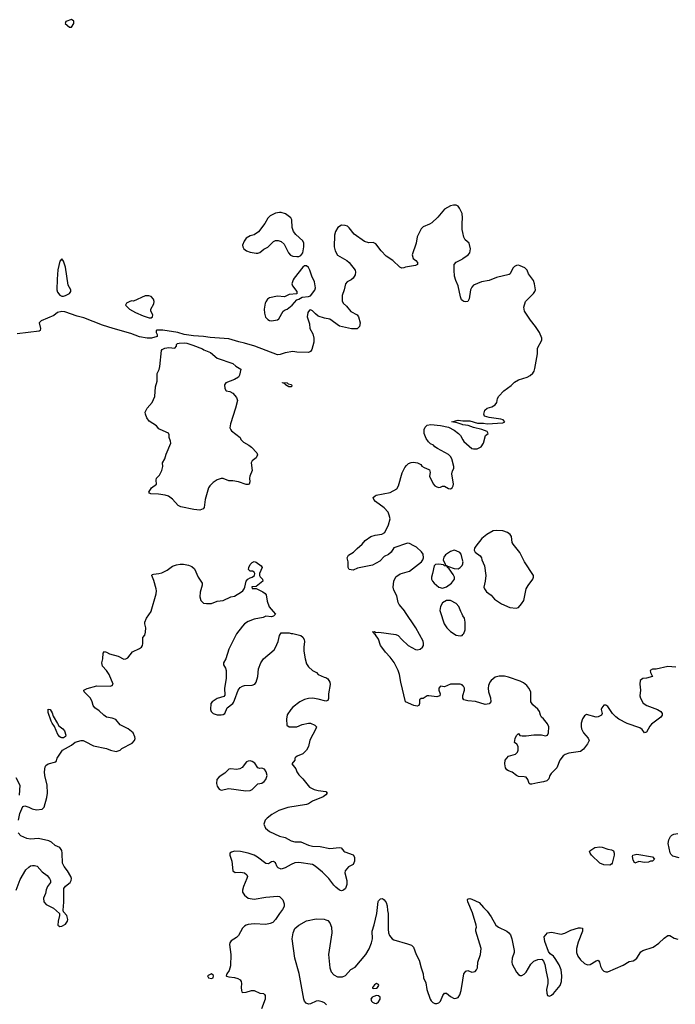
# Model space of a CAD drawing. Header units: inches. Extents: x 1449224 to 1618377, y 389895 to 532950.
# Tile 59 of 105: x 1535437 to 1542185, y 445956 to 456089. Entities that reach past the tile are written whole.
import ezdxf

# ---------------------------------------------------------------- set-up
doc = ezdxf.new("R2010")
doc.units = ezdxf.units.IN
doc.header["$MEASUREMENT"] = 0
for name, color, linetype in [('B5434', 7, 'Continuous'), ('B5435', 7, 'Continuous'), ('B5444', 7, 'Continuous'), ('B5445', 7, 'Continuous')]:
    doc.layers.add(name, color=color, linetype=linetype)

msp = doc.modelspace()

# ---------------------------------------------------------------- linework, layer by layer
at = {"layer": 'B5434', "color": 6, "elevation": 600}
for points in [[(1535424, 447850), (1535440, 447920), (1535470, 447991), (1535490, 447998), (1535530, 447985), (1535566, 447966), (1535610, 447957), (1535670, 447965), (1535690, 447984), (1535716, 448084), (1535723, 448130), (1535720, 448210), (1535696, 448310), (1535692, 448348), (1535700, 448400), (1535707, 448413), (1535730, 448431), (1535810, 448452), (1535817, 448463), (1535824, 448490), (1535879, 448570), (1535970, 448623), (1536008, 448652), (1536070, 448672), (1536090, 448670), (1536110, 448662), (1536196, 448616), (1536332, 448590), (1536372, 448570), (1536430, 448559), (1536470, 448571), (1536489, 448590), (1536595, 448645), (1536620, 448670), (1536625, 448690), (1536623, 448710), (1536604, 448750), (1536553, 448790), (1536471, 448831), (1536426, 448886), (1536390, 448902), (1536330, 448912), (1536305, 448930), (1536257, 448977), (1536210, 449006), (1536194, 449030), (1536183, 449070), (1536166, 449106), (1536102, 449170), (1536098, 449190), (1536133, 449207), (1536230, 449233), (1536369, 449231), (1536390, 449238), (1536399, 449250), (1536358, 449350), (1536332, 449390), (1536290, 449435), (1536284, 449470), (1536293, 449510), (1536296, 449570), (1536310, 449587), (1536330, 449580), (1536362, 449562), (1536450, 449538), (1536510, 449508), (1536529, 449511), (1536550, 449521), (1536597, 449583), (1536670, 449617), (1536690, 449633), (1536700, 449650), (1536704, 449670), (1536706, 449730), (1536724, 449756), (1536733, 449787), (1536735, 449830), (1536725, 449870), (1536725, 449890), (1536743, 449930), (1536789, 450000)], [(1538046, 450000), (1538071, 449970), (1538051, 449949), (1538030, 449945), (1537970, 449949), (1537945, 449935), (1537850, 449919), (1537790, 449895), (1537752, 449870), (1537730, 449848), (1537670, 449768), (1537589, 449611), (1537559, 449510), (1537535, 449470), (1537534, 449450), (1537556, 449416), (1537562, 449390), (1537564, 449310), (1537544, 449210), (1537550, 449138), (1537538, 449122), (1537470, 449102), (1537417, 449070), (1537405, 449050), (1537403, 448990), (1537407, 448970), (1537429, 448949), (1537470, 448934), (1537510, 448934), (1537530, 448939), (1537549, 448950), (1537572, 449008), (1537630, 449050), (1537637, 449063), (1537650, 449085), (1537687, 449190), (1537705, 449215), (1537729, 449231), (1537750, 449236), (1537830, 449239), (1537859, 449250), (1537870, 449270), (1537887, 449330), (1537896, 449410), (1537919, 449470), (1537947, 449510), (1538055, 449605), (1538072, 449628), (1538098, 449690), (1538113, 449750), (1538130, 449778), (1538210, 449778), (1538230, 449771), (1538250, 449771), (1538330, 449751), (1538353, 449733), (1538367, 449710), (1538370, 449690), (1538362, 449630), (1538361, 449590), (1538375, 449510), (1538390, 449461), (1538411, 449430), (1538452, 449392), (1538491, 449370), (1538510, 449351), (1538570, 449322), (1538590, 449318), (1538610, 449305), (1538631, 449271), (1538634, 449246), (1538617, 449150), (1538617, 449103), (1538610, 449084), (1538590, 449077), (1538510, 449096), (1538450, 449105), (1538410, 449103), (1538368, 449092), (1538321, 449070), (1538250, 449013), (1538227, 448990), (1538190, 448934), (1538183, 448890), (1538188, 448830), (1538210, 448811), (1538290, 448811), (1538344, 448836), (1538410, 448850), (1538430, 448850), (1538476, 448830), (1538493, 448810), (1538487, 448790), (1538425, 448675), (1538410, 448610), (1538390, 448573), (1538350, 448535), (1538292, 448510), (1538280, 448500), (1538271, 448490), (1538270, 448468), (1538238, 448430), (1538280, 448380), (1538290, 448350), (1538310, 448316), (1538350, 448277), (1538422, 448190), (1538470, 448166), (1538510, 448155), (1538587, 448147), (1538601, 448130), (1538587, 448110), (1538562, 448090), (1538450, 448045), (1538410, 448019), (1538390, 448011), (1538199, 447981), (1538103, 447950), (1538032, 447910), (1537983, 447870), (1537965, 447850), (1537950, 447810), (1537969, 447770), (1538010, 447735), (1538110, 447688), (1538171, 447671), (1538230, 447638), (1538270, 447629), (1538330, 447629), (1538410, 447594), (1538450, 447584), (1538530, 447580), (1538630, 447560), (1538730, 447570), (1538746, 447566), (1538773, 447533), (1538785, 447525), (1538870, 447493), (1538884, 447470), (1538884, 447450), (1538884, 447430), (1538870, 447394), (1538821, 447370), (1538788, 447330), (1538784, 447310), (1538804, 447230), (1538803, 447190), (1538791, 447149), (1538771, 447129), (1538750, 447124), (1538730, 447129), (1538690, 447163), (1538670, 447183), (1538620, 447250), (1538555, 447315), (1538479, 447379), (1538450, 447394), (1538310, 447415), (1538270, 447413), (1538230, 447396), (1538170, 447362), (1538128, 447348), (1538099, 447359), (1538089, 447370), (1538070, 447413), (1538050, 447425), (1538030, 447421), (1537997, 447403), (1537970, 447406), (1537884, 447470), (1537850, 447490), (1537790, 447513), (1537711, 447529), (1537650, 447532), (1537618, 447522), (1537602, 447510), (1537602, 447490), (1537622, 447430), (1537631, 447330), (1537654, 447314), (1537710, 447316), (1537750, 447310), (1537777, 447290), (1537781, 447270), (1537776, 447250), (1537741, 447170), (1537729, 447130), (1537730, 447110), (1537750, 447078), (1537790, 447050), (1537850, 447038), (1537970, 447058), (1538090, 447069), (1538110, 447066), (1538130, 447050), (1538145, 447030), (1538161, 446990), (1538158, 446962), (1538142, 446930), (1538110, 446890), (1538071, 446829), (1538042, 446798), (1538014, 446786), (1537970, 446779), (1537850, 446783), (1537790, 446777), (1537768, 446770), (1537750, 446760), (1537730, 446741), (1537690, 446665), (1537670, 446645), (1537614, 446610), (1537602, 446590), (1537598, 446570), (1537612, 446470), (1537608, 446352), (1537595, 446305), (1537571, 446270), (1537562, 446250), (1537565, 446245), (1537590, 446238), (1537650, 446233), (1537682, 446222), (1537707, 446207), (1537716, 446190), (1537720, 446170), (1537716, 446130), (1537719, 446099), (1537723, 446083), (1537730, 446078), (1537770, 446082), (1537823, 446097), (1537850, 446097), (1537910, 446072), (1537946, 446066), (1537958, 446058), (1537965, 446045), (1537965, 446010), (1537927, 445910)], [(1540000, 449235), (1539990, 449244), (1539970, 449252), (1539870, 449252), (1539810, 449224), (1539770, 449229), (1539751, 449210), (1539751, 449190), (1539765, 449150), (1539762, 449130), (1539730, 449119), (1539650, 449132), (1539630, 449129), (1539590, 449102), (1539570, 449102), (1539552, 449090), (1539551, 449051), (1539545, 449030), (1539530, 449024), (1539495, 449030), (1539409, 449070), (1539361, 449270), (1539347, 449350), (1539334, 449390), (1539292, 449472), (1539250, 449530), (1539201, 449581), (1539164, 449630), (1539152, 449650), (1539132, 449712), (1539099, 449759), (1539086, 449770), (1539082, 449782), (1539068, 449790), (1539089, 449791), (1539102, 449782), (1539134, 449786), (1539310, 449763), (1539334, 449750), (1539370, 449710), (1539437, 449650), (1539510, 449606), (1539530, 449604), (1539559, 449610), (1539583, 449630), (1539592, 449650), (1539595, 449670), (1539590, 449694), (1539516, 449830), (1539403, 450000)], [(1539765, 450000), (1539808, 449870), (1539834, 449830), (1539870, 449794), (1539930, 449755), (1539970, 449747), (1539990, 449751), (1540000, 449760)], [(1540000, 449953), (1539990, 449970), (1539977, 450000)], [(1540000, 449106), (1539998, 449110), (1539999, 449130), (1540000, 449133)], [(1535399, 448290), (1535439, 448210), (1535431, 448109)], [(1535401, 447130), (1535441, 447239), (1535500, 447340), (1535530, 447369), (1535550, 447381), (1535570, 447386), (1535590, 447385), (1535616, 447376), (1535670, 447320), (1535720, 447280), (1535744, 447250), (1535753, 447230), (1535753, 447210), (1535723, 447170), (1535710, 447135), (1535702, 447098), (1535684, 447050), (1535686, 447010), (1535710, 446984), (1535786, 446946), (1535847, 446890), (1535848, 446870), (1535833, 446810), (1535831, 446771), (1535850, 446757), (1535870, 446759), (1535910, 446781), (1535929, 446810), (1535932, 446830), (1535923, 446870), (1535889, 446909), (1535885, 446925), (1535892, 447008), (1535893, 447147), (1535908, 447172), (1535957, 447210), (1535967, 447230), (1535969, 447250), (1535963, 447270), (1535928, 447330), (1535895, 447375), (1535878, 447410), (1535876, 447510), (1535870, 447538), (1535850, 447570), (1535804, 447590), (1535765, 447625), (1535739, 447639), (1535630, 447664), (1535550, 447657), (1535510, 447662), (1535449, 447689), (1535421, 447721)], [(1538596, 445950), (1538573, 445970), (1538550, 445982), (1538510, 445992), (1538490, 445989), (1538430, 445961), (1538410, 445959), (1538387, 445967), (1538370, 445989), (1538362, 446010), (1538313, 446273), (1538271, 446430), (1538242, 446630), (1538251, 446690), (1538270, 446735), (1538310, 446772), (1538390, 446815), (1538490, 446834), (1538570, 446831), (1538590, 446827), (1538610, 446817), (1538630, 446795), (1538647, 446750), (1538650, 446690), (1538617, 446470), (1538629, 446330), (1538644, 446290), (1538670, 446258), (1538710, 446239), (1538760, 446240), (1538790, 446251), (1538847, 446313), (1538890, 446337), (1539000, 446470), (1539034, 446526), (1539059, 446590), (1539068, 446630), (1539065, 446710), (1539086, 446774), (1539112, 446890), (1539127, 447013), (1539130, 447022), (1539150, 447042), (1539170, 447045), (1539190, 447031), (1539210, 447005), (1539221, 446970), (1539223, 446923), (1539231, 446889), (1539230, 446730), (1539235, 446690), (1539245, 446665), (1539270, 446630), (1539290, 446618), (1539430, 446579), (1539470, 446563), (1539490, 446543), (1539517, 446470), (1539550, 446410), (1539568, 446330), (1539589, 446270), (1539595, 446230), (1539616, 446176), (1539628, 446110), (1539663, 446010), (1539672, 445992), (1539690, 445974), (1539710, 445966), (1539730, 445966), (1539750, 445972), (1539770, 445990), (1539792, 446048), (1539810, 446072), (1539830, 446072), (1539870, 446038), (1539910, 446017), (1539930, 446018), (1539950, 446027), (1539968, 446052), (1539983, 446097), (1540000, 446206)]]:
    msp.add_lwpolyline(points, dxfattribs=at)
for points in [[(1535870, 448698), (1535862, 448702), (1535850, 448710), (1535830, 448733), (1535796, 448816), (1535770, 448850), (1535762, 448870), (1535730, 448958), (1535730, 448992), (1535750, 448991), (1535770, 448956), (1535781, 448921), (1535825, 448845), (1535842, 448822), (1535882, 448790), (1535898, 448770), (1535913, 448727), (1535908, 448712), (1535890, 448700)], [(1537810, 448461), (1537790, 448459), (1537773, 448450), (1537728, 448392), (1537702, 448378), (1537670, 448372), (1537610, 448379), (1537590, 448376), (1537550, 448335), (1537490, 448298), (1537467, 448270), (1537463, 448230), (1537470, 448201), (1537489, 448169), (1537510, 448160), (1537590, 448177), (1537766, 448154), (1537810, 448157), (1537830, 448166), (1537890, 448225), (1537930, 448232), (1537952, 448248), (1537971, 448270), (1537985, 448310), (1537976, 448350), (1537956, 448376), (1537930, 448387), (1537910, 448382), (1537890, 448389), (1537857, 448437), (1537830, 448456)], [(1537410, 446269), (1537372, 446250), (1537382, 446230), (1537410, 446221), (1537428, 446230), (1537433, 446250), (1537430, 446255)], [(1539110, 446169), (1539090, 446156), (1539068, 446130), (1539070, 446122), (1539078, 446118), (1539110, 446123), (1539121, 446130), (1539135, 446150), (1539130, 446159)], [(1539110, 446045), (1539082, 446038), (1539067, 446030), (1539051, 446010), (1539059, 445990), (1539070, 445979), (1539090, 445967), (1539110, 445966), (1539130, 445981), (1539146, 446010), (1539149, 446030), (1539130, 446044)]]:
    msp.add_lwpolyline(points, close=True, dxfattribs=at)
at = {"layer": 'B5435', "color": 6, "elevation": 600}
for points in [[(1535969, 456089), (1535912, 456070), (1535905, 456050), (1535950, 456011), (1535970, 456011), (1535993, 456050), (1535993, 456073)], [(1538110, 454105), (1538070, 454099), (1538016, 454070), (1537990, 454046), (1537962, 453990), (1537895, 453905), (1537850, 453873), (1537810, 453865), (1537770, 453842), (1537747, 453810), (1537730, 453770), (1537733, 453750), (1537743, 453730), (1537771, 453710), (1537810, 453696), (1537870, 453685), (1537890, 453686), (1537910, 453692), (1537950, 453726), (1537991, 453749), (1538050, 453805), (1538070, 453816), (1538097, 453817), (1538130, 453805), (1538159, 453779), (1538204, 453690), (1538226, 453666), (1538250, 453655), (1538290, 453651), (1538310, 453651), (1538330, 453663), (1538350, 453690), (1538355, 453710), (1538363, 453750), (1538363, 453790), (1538352, 453812), (1538279, 453879), (1538256, 453910), (1538241, 453950), (1538238, 454030), (1538229, 454050), (1538175, 454090), (1538130, 454103)], [(1535870, 453627), (1535850, 453602), (1535830, 453516), (1535822, 453418), (1535820, 453310), (1535825, 453285), (1535850, 453253), (1535870, 453244), (1535890, 453243), (1535910, 453249), (1535949, 453270), (1535965, 453290), (1535964, 453296), (1535963, 453310), (1535938, 453358), (1535910, 453541), (1535890, 453605)], [(1538370, 453557), (1538350, 453541), (1538262, 453430), (1538251, 453410), (1538239, 453370), (1538244, 453350), (1538291, 453290), (1538291, 453269), (1538210, 453260), (1538162, 453238), (1538090, 453243), (1538010, 453226), (1537989, 453211), (1537970, 453184), (1537963, 453170), (1537955, 453110), (1537956, 453070), (1537969, 453029), (1537990, 453005), (1538010, 452994), (1538030, 452990), (1538090, 452999), (1538104, 453010), (1538150, 453088), (1538170, 453104), (1538190, 453111), (1538241, 453150), (1538290, 453205), (1538309, 453211), (1538346, 453234), (1538410, 453239), (1538430, 453247), (1538475, 453305), (1538481, 453330), (1538480, 453350), (1538471, 453390), (1538444, 453450), (1538425, 453510), (1538410, 453537), (1538390, 453556)], [(1536768, 453248), (1536730, 453248), (1536610, 453193), (1536590, 453195), (1536570, 453189), (1536538, 453170), (1536530, 453158), (1536527, 453150), (1536566, 453110), (1536630, 453075), (1536710, 453041), (1536770, 453022), (1536790, 453020), (1536805, 453030), (1536809, 453050), (1536786, 453090), (1536787, 453110), (1536817, 453163), (1536822, 453190), (1536813, 453213), (1536790, 453241)], [(1537790, 451306), (1537770, 451307), (1537690, 451334), (1537630, 451342), (1537590, 451342), (1537530, 451366), (1537510, 451368), (1537470, 451355), (1537430, 451327), (1537394, 451290), (1537382, 451270), (1537346, 451150), (1537337, 451070), (1537326, 451054), (1537310, 451047), (1537290, 451042), (1537230, 451048), (1537096, 451076), (1537067, 451090), (1537010, 451155), (1536970, 451184), (1536935, 451195), (1536866, 451206), (1536788, 451210), (1536775, 451215), (1536766, 451226), (1536795, 451270), (1536844, 451310), (1536841, 451350), (1536847, 451370), (1536877, 451403), (1536900, 451450), (1536912, 451490), (1536909, 451530), (1536930, 451570), (1536944, 451616), (1536994, 451730), (1536991, 451750), (1536975, 451790), (1536975, 451815), (1536970, 451834), (1536884, 451870), (1536870, 451879), (1536847, 451910), (1536770, 451956), (1536745, 451990), (1536731, 452030), (1536730, 452050), (1536750, 452090), (1536802, 452150), (1536829, 452211), (1536836, 452310), (1536853, 452370), (1536854, 452446), (1536872, 452490), (1536879, 452521), (1536897, 452683), (1536905, 452695), (1536932, 452708), (1536974, 452714), (1537033, 452710), (1537052, 452730), (1537053, 452747), (1537063, 452757), (1537079, 452761), (1537130, 452764), (1537159, 452759), (1537220, 452740), (1537320, 452700), (1537334, 452690), (1537403, 452663), (1537470, 452607), (1537630, 452551), (1537663, 452523), (1537712, 452492), (1537699, 452430), (1537691, 452410), (1537650, 452385), (1537559, 452350), (1537547, 452330), (1537550, 452294), (1537562, 452270), (1537602, 452262), (1537630, 452246), (1537670, 452201), (1537679, 452170), (1537660, 452090), (1537606, 451930), (1537601, 451890), (1537609, 451869), (1537619, 451859), (1537706, 451790), (1537715, 451770), (1537740, 451740), (1537797, 451710), (1537823, 451690), (1537879, 451630), (1537884, 451610), (1537870, 451581), (1537830, 451550), (1537820, 451530), (1537830, 451450), (1537807, 451390), (1537804, 451370), (1537806, 451334), (1537798, 451310)], [(1538230, 452309), (1538209, 452310), (1538175, 452330), (1538175, 452335), (1538164, 452344), (1538142, 452350), (1538144, 452356), (1538189, 452351), (1538201, 452341), (1538230, 452333), (1538236, 452330), (1538237, 452323), (1538234, 452310)]]:
    msp.add_lwpolyline(points, close=True, dxfattribs=at)
for points in [[(1540000, 453898), (1539993, 453930), (1539991, 453990), (1539996, 454050), (1539990, 454095), (1539965, 454150), (1539950, 454170), (1539930, 454179), (1539901, 454179), (1539870, 454173), (1539810, 454138), (1539742, 454058), (1539681, 453999), (1539656, 453984), (1539590, 453956), (1539570, 453936), (1539527, 453853), (1539517, 453790), (1539477, 453670), (1539486, 453630), (1539516, 453610), (1539531, 453590), (1539531, 453570), (1539510, 453559), (1539410, 453543), (1539390, 453535), (1539370, 453533), (1539350, 453541), (1539277, 453610), (1539210, 453654), (1539159, 453710), (1539102, 453782), (1539075, 453795), (1539030, 453794), (1538986, 453806), (1538881, 453881), (1538830, 453946), (1538810, 453963), (1538789, 453971), (1538750, 453973), (1538713, 453950), (1538687, 453910), (1538678, 453870), (1538675, 453750), (1538683, 453710), (1538710, 453666), (1538805, 453610), (1538830, 453590), (1538890, 453510), (1538895, 453490), (1538890, 453464), (1538870, 453429), (1538850, 453412), (1538809, 453391), (1538790, 453370), (1538778, 453310), (1538757, 453250), (1538757, 453196), (1538768, 453170), (1538801, 453141), (1538846, 453086), (1538910, 453050), (1538925, 453030), (1538941, 452970), (1538935, 452930), (1538911, 452909), (1538853, 452907), (1538730, 452935), (1538630, 453006), (1538576, 453016), (1538510, 453039), (1538481, 453061), (1538450, 453094), (1538430, 453102), (1538422, 453098), (1538403, 453077), (1538395, 453030), (1538420, 452960), (1538424, 452910), (1538455, 452855), (1538464, 452810), (1538464, 452770), (1538445, 452695), (1538430, 452673), (1538410, 452664), (1538290, 452668), (1538250, 452674), (1538170, 452660), (1538118, 452642), (1538090, 452641), (1537856, 452730), (1537750, 452761), (1537692, 452772), (1537590, 452804), (1537397, 452817), (1537329, 452829), (1537226, 452834), (1537131, 452849), (1537066, 452870), (1536910, 452894), (1536850, 452895), (1536842, 452890), (1536842, 452870), (1536854, 452850), (1536854, 452830), (1536794, 452810), (1536748, 452810), (1536670, 452825), (1536580, 452860), (1536398, 452910), (1536290, 452946), (1536099, 453019), (1536030, 453037), (1535903, 453083), (1535870, 453087), (1535825, 453075), (1535790, 453046), (1535659, 452990), (1535639, 452970), (1535650, 452910), (1535647, 452890), (1535637, 452883), (1535410, 452855)], [(1540000, 453196), (1539986, 453206), (1539975, 453235), (1539950, 453349), (1539925, 453405), (1539913, 453450), (1539908, 453512), (1539911, 453569), (1539930, 453593), (1539990, 453624), (1540000, 453631)], [(1539403, 450000), (1539402, 450002), (1539344, 450070), (1539334, 450090), (1539319, 450159), (1539290, 450217), (1539281, 450250), (1539288, 450312), (1539310, 450354), (1539355, 450385), (1539450, 450415), (1539572, 450510), (1539586, 450530), (1539592, 450552), (1539589, 450590), (1539573, 450613), (1539520, 450660), (1539495, 450675), (1539450, 450698), (1539430, 450702), (1539290, 450655), (1539260, 450610), (1539235, 450585), (1539190, 450564), (1539143, 450517), (1539070, 450475), (1538916, 450444), (1538870, 450425), (1538830, 450429), (1538818, 450450), (1538819, 450510), (1538809, 450550), (1538823, 450577), (1538873, 450610), (1538910, 450647), (1538964, 450690), (1538992, 450728), (1539050, 450771), (1539096, 450784), (1539166, 450794), (1539195, 450810), (1539234, 450890), (1539249, 450951), (1539242, 450990), (1539230, 451019), (1539190, 451065), (1539098, 451130), (1539081, 451150), (1539074, 451170), (1539095, 451190), (1539106, 451194), (1539250, 451222), (1539318, 451262), (1539338, 451290), (1539374, 451426), (1539400, 451480), (1539418, 451502), (1539440, 451520), (1539468, 451532), (1539490, 451536), (1539532, 451530), (1539565, 451510), (1539575, 451495), (1539599, 451479), (1539650, 451461), (1539655, 451455), (1539663, 451430), (1539656, 451390), (1539693, 451313), (1539710, 451292), (1539730, 451280), (1539750, 451275), (1539770, 451278), (1539790, 451288), (1539810, 451288), (1539850, 451265), (1539870, 451261), (1539889, 451271), (1539899, 451290), (1539903, 451310), (1539886, 451414), (1539893, 451447), (1539907, 451470), (1539906, 451490), (1539886, 451570), (1539870, 451595), (1539850, 451615), (1539737, 451677), (1539710, 451694), (1539697, 451710), (1539665, 451725), (1539645, 451745), (1539620, 451780), (1539599, 451830), (1539600, 451870), (1539610, 451894), (1539630, 451915), (1539670, 451923), (1539770, 451914), (1539850, 451894), (1539910, 451864), (1539955, 451830), (1539973, 451810), (1540000, 451764)], [(1540000, 451921), (1539990, 451923), (1539941, 451941), (1539884, 451950), (1539950, 451966), (1540000, 451960)], [(1540000, 450518), (1539982, 450590), (1539966, 450606), (1539930, 450624), (1539909, 450629), (1539870, 450616), (1539820, 450580), (1539803, 450557), (1539796, 450530), (1539800, 450520), (1539817, 450490), (1539818, 450478), (1539838, 450470), (1539840, 450460), (1539809, 450470), (1539798, 450478), (1539753, 450487), (1539717, 450483), (1539703, 450470), (1539688, 450390), (1539675, 450350), (1539676, 450330), (1539687, 450310), (1539705, 450290), (1539750, 450250), (1539790, 450239), (1539810, 450244), (1539830, 450251), (1539883, 450290), (1539912, 450330), (1539912, 450350), (1539898, 450378), (1539857, 450437), (1539839, 450450), (1539840, 450460), (1539850, 450461), (1539910, 450442), (1539950, 450439), (1539972, 450450), (1539990, 450471), (1539998, 450490), (1540000, 450499)], [(1536789, 450000), (1536790, 450002), (1536841, 450179), (1536845, 450210), (1536843, 450230), (1536818, 450318), (1536796, 450370), (1536802, 450378), (1536816, 450384), (1536870, 450389), (1536902, 450398), (1536955, 450425), (1537010, 450464), (1537050, 450478), (1537090, 450484), (1537124, 450484), (1537175, 450475), (1537210, 450463), (1537237, 450437), (1537275, 450350), (1537314, 450290), (1537316, 450270), (1537296, 450196), (1537293, 450150), (1537302, 450110), (1537330, 450085), (1537360, 450080), (1537410, 450080), (1537470, 450105), (1537530, 450113), (1537610, 450148), (1537650, 450155), (1537720, 450200), (1537733, 450210), (1537748, 450232), (1537756, 450250), (1537769, 450310), (1537784, 450330), (1537810, 450346), (1537830, 450351), (1537855, 450370), (1537859, 450390), (1537850, 450402), (1537832, 450412), (1537810, 450413), (1537793, 450430), (1537795, 450450), (1537810, 450481), (1537830, 450503), (1537850, 450514), (1537870, 450506), (1537922, 450470), (1537932, 450450), (1537905, 450390), (1537905, 450370), (1537914, 450354), (1537938, 450330), (1537941, 450310), (1537870, 450255), (1537828, 450252), (1537830, 450234), (1537870, 450234), (1537941, 450201), (1537965, 450185), (1537974, 450170), (1537986, 450106), (1538006, 450046), (1538046, 450000)], [(1539977, 450000), (1539956, 450050), (1539930, 450081), (1539870, 450112), (1539830, 450112), (1539790, 450086), (1539770, 450049), (1539761, 450010), (1539765, 450000)]]:
    msp.add_lwpolyline(points, dxfattribs=at)
at = {"layer": 'B5444', "color": 6, "elevation": 600}
for points in [[(1540000, 449760), (1540000, 449760), (1540010, 449772), (1540023, 449810), (1540023, 449890), (1540015, 449930), (1540000, 449953)], [(1542190, 449424), (1542110, 449432), (1541990, 449404), (1541950, 449404), (1541927, 449390), (1541931, 449370), (1541952, 449330), (1541890, 449314), (1541850, 449310), (1541823, 449290), (1541819, 449250), (1541828, 449190), (1541822, 449130), (1541827, 449107), (1541855, 449055), (1541891, 449030), (1542001, 448990), (1542036, 448970), (1542051, 448950), (1542051, 448930), (1542036, 448910), (1541942, 448838), (1541922, 448818), (1541890, 448755), (1541870, 448749), (1541843, 448783), (1541820, 448800), (1541690, 448847), (1541604, 448890), (1541574, 448914), (1541538, 448950), (1541490, 449022), (1541470, 449035), (1541450, 449035), (1541430, 449008), (1541423, 448990), (1541431, 448950), (1541425, 448930), (1541390, 448915), (1541370, 448912), (1541270, 448938), (1541250, 448926), (1541230, 448893), (1541217, 448850), (1541216, 448816), (1541220, 448790), (1541240, 448750), (1541290, 448695), (1541298, 448670), (1541283, 448637), (1541239, 448581), (1541210, 448557), (1541090, 448540), (1541052, 448528), (1541030, 448513), (1540997, 448470), (1540967, 448390), (1540906, 448330), (1540894, 448310), (1540883, 448277), (1540863, 448257), (1540830, 448245), (1540770, 448236), (1540710, 448220), (1540690, 448221), (1540682, 448230), (1540667, 448270), (1540650, 448292), (1540630, 448298), (1540570, 448300), (1540550, 448309), (1540506, 448346), (1540470, 448357), (1540450, 448370), (1540438, 448390), (1540432, 448430), (1540433, 448470), (1540470, 448511), (1540541, 448530), (1540561, 448550), (1540569, 448570), (1540569, 448610), (1540553, 448633), (1540529, 448650), (1540537, 448690), (1540550, 448722), (1540570, 448742), (1540584, 448724), (1540610, 448719), (1540650, 448719), (1540731, 448729), (1540809, 448729), (1540850, 448718), (1540870, 448725), (1540880, 448750), (1540883, 448810), (1540870, 448843), (1540830, 448893), (1540809, 448910), (1540798, 448930), (1540789, 448970), (1540770, 448993), (1540718, 449038), (1540697, 449070), (1540699, 449170), (1540679, 449210), (1540657, 449237), (1540624, 449264), (1540590, 449283), (1540470, 449324), (1540428, 449332), (1540374, 449334), (1540330, 449321), (1540289, 449290), (1540275, 449270), (1540264, 449236), (1540260, 449210), (1540263, 449170), (1540283, 449110), (1540285, 449070), (1540271, 449049), (1540230, 449041), (1540130, 449073), (1540050, 449079), (1540010, 449088), (1540000, 449106)], [(1540000, 449133), (1540017, 449190), (1540017, 449210), (1540006, 449230), (1540000, 449235)], [(1542225, 447465), (1542161, 447481), (1542140, 447500), (1542134, 447514), (1542112, 447610), (1542118, 447650), (1542136, 447684), (1542150, 447698), (1542170, 447706), (1542210, 447713)], [(1540000, 446206), (1540010, 446271), (1540030, 446296), (1540050, 446305), (1540090, 446286), (1540125, 446295), (1540139, 446310), (1540149, 446330), (1540152, 446390), (1540182, 446470), (1540186, 446530), (1540132, 446708), (1540132, 446730), (1540138, 446750), (1540136, 446770), (1540098, 446898), (1540050, 447010), (1540045, 447030), (1540050, 447041), (1540057, 447043), (1540070, 447045), (1540090, 447038), (1540165, 447005), (1540210, 446951), (1540250, 446913), (1540290, 446855), (1540339, 446770), (1540365, 446750), (1540450, 446710), (1540473, 446693), (1540490, 446670), (1540504, 446630), (1540528, 446510), (1540526, 446490), (1540505, 446430), (1540503, 446390), (1540507, 446370), (1540526, 446330), (1540550, 446287), (1540570, 446263), (1540590, 446254), (1540606, 446254), (1540630, 446267), (1540650, 446287), (1540700, 446370), (1540730, 446400), (1540770, 446416), (1540810, 446419), (1540830, 446401), (1540844, 446364), (1540855, 446290), (1540873, 446210), (1540872, 446170), (1540861, 446110), (1540862, 446070), (1540870, 446045), (1540890, 446041), (1540910, 446051), (1540930, 446068), (1541000, 446150), (1541014, 446190), (1541018, 446250), (1541010, 446310), (1540990, 446362), (1540950, 446426), (1540930, 446450), (1540897, 446477), (1540880, 446500), (1540843, 446603), (1540836, 446650), (1540870, 446691), (1540910, 446699), (1541010, 446677), (1541050, 446687), (1541110, 446718), (1541190, 446743), (1541210, 446744), (1541230, 446738), (1541230, 446710), (1541186, 446594), (1541169, 446530), (1541168, 446490), (1541183, 446450), (1541210, 446414), (1541250, 446376), (1541283, 446363), (1541310, 446366), (1541370, 446403), (1541390, 446411), (1541405, 446390), (1541414, 446350), (1541433, 446313), (1541450, 446297), (1541469, 446289), (1541490, 446290), (1541650, 446358), (1541710, 446398), (1541750, 446405), (1541770, 446414), (1541791, 446430), (1541830, 446496), (1541852, 446510), (1541956, 446544), (1542015, 446585), (1542070, 446638), (1542110, 446664), (1542130, 446663), (1542175, 446635), (1542210, 446626)]]:
    msp.add_lwpolyline(points, dxfattribs=at)
for points in [[(1541510, 447388), (1541450, 447390), (1541409, 447410), (1541324, 447490), (1541309, 447510), (1541302, 447530), (1541304, 447536), (1541358, 447570), (1541410, 447575), (1541433, 447573), (1541490, 447553), (1541530, 447545), (1541550, 447534), (1541557, 447510), (1541556, 447490), (1541537, 447410), (1541530, 447397)], [(1541870, 447415), (1541810, 447425), (1541770, 447409), (1541750, 447438), (1541744, 447476), (1541749, 447491), (1541790, 447501), (1541950, 447472), (1541972, 447450), (1541952, 447428), (1541930, 447428), (1541910, 447418)]]:
    msp.add_lwpolyline(points, close=True, dxfattribs=at)
at = {"layer": 'B5445', "color": 6, "elevation": 600}
for points in [[(1540000, 453631), (1540053, 453670), (1540071, 453690), (1540078, 453730), (1540063, 453790), (1540024, 453824), (1540010, 453850), (1540000, 453898)], [(1540000, 451960), (1540010, 451959), (1540070, 451961), (1540150, 451937), (1540210, 451936), (1540250, 451929), (1540410, 451941), (1540430, 451950), (1540414, 451970), (1540390, 451979), (1540270, 451995), (1540221, 452010), (1540213, 452030), (1540225, 452070), (1540250, 452091), (1540296, 452104), (1540330, 452126), (1540349, 452150), (1540357, 452190), (1540370, 452215), (1540419, 452270), (1540496, 452324), (1540530, 452359), (1540570, 452382), (1540659, 452410), (1540690, 452426), (1540719, 452450), (1540732, 452470), (1540741, 452499), (1540766, 452650), (1540767, 452710), (1540810, 452790), (1540810, 452810), (1540788, 452870), (1540748, 452930), (1540695, 452995), (1540633, 453090), (1540625, 453130), (1540644, 453190), (1540725, 453270), (1540741, 453290), (1540747, 453310), (1540736, 453370), (1540725, 453405), (1540673, 453473), (1540661, 453510), (1540636, 453536), (1540590, 453556), (1540570, 453561), (1540550, 453560), (1540530, 453549), (1540513, 453530), (1540486, 453474), (1540474, 453466), (1540345, 453435), (1540270, 453405), (1540190, 453391), (1540110, 453356), (1540090, 453335), (1540079, 453310), (1540063, 453217), (1540051, 453189), (1540030, 453184), (1540010, 453189), (1540000, 453196)], [(1540000, 451764), (1540010, 451748), (1540090, 451677), (1540110, 451671), (1540147, 451673), (1540187, 451693), (1540210, 451730), (1540232, 451808), (1540259, 451830), (1540249, 451850), (1540193, 451873), (1540110, 451893), (1540052, 451912), (1540000, 451921)], [(1540000, 450499), (1540002, 450510), (1540000, 450518)]]:
    msp.add_lwpolyline(points, dxfattribs=at)
msp.add_lwpolyline([(1540350, 450833), (1540310, 450827), (1540244, 450790), (1540195, 450750), (1540132, 450670), (1540119, 450650), (1540115, 450630), (1540126, 450610), (1540176, 450570), (1540191, 450551), (1540195, 450530), (1540220, 450470), (1540235, 450370), (1540230, 450310), (1540216, 450250), (1540220, 450230), (1540241, 450201), (1540290, 450168), (1540326, 450126), (1540397, 450077), (1540481, 450041), (1540547, 450033), (1540570, 450039), (1540603, 450077), (1540625, 450110), (1540652, 450230), (1540670, 450267), (1540718, 450330), (1540726, 450350), (1540726, 450370), (1540632, 450510), (1540584, 450604), (1540516, 450690), (1540506, 450710), (1540499, 450770), (1540487, 450790), (1540459, 450810), (1540410, 450828)], close=True, dxfattribs=at)

doc.saveas('drawing.dxf')
